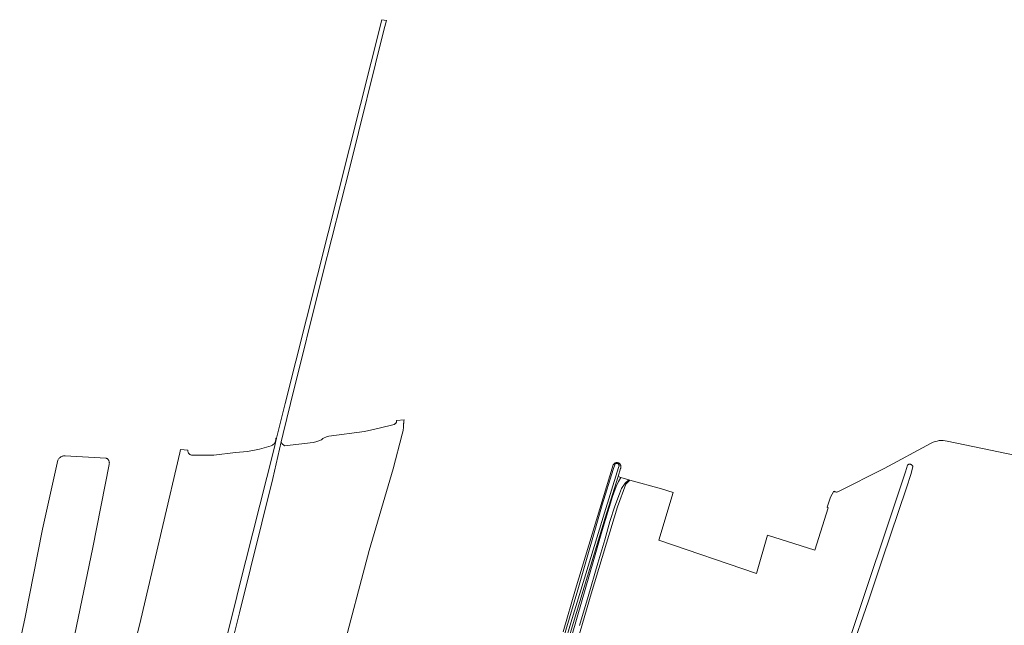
# Model space of a CAD drawing. Header units: metres. Extents: x 125158 to 132124, y 450612 to 454469.
# Tile 102 of 173: x 128372 to 128945, y 452371 to 452724. Entities that reach past the tile are written whole.
import ezdxf

# ---------------------------------------------------------------- set-up
doc = ezdxf.new("R2010")
doc.units = ezdxf.units.M
for name, color, linetype, lineweight in [('B-XX-OG-TERREIN_CULTUURSCHEIDING-GV', 8, 'Continuous', 18), ('B-XX-OG-WATER-GV', 8, 'Continuous', 18), ('B-XX-OG-WATER_SLOOT-GV', 8, 'Continuous', 18), ('B-XX-OG-WEG-GV', 8, 'Continuous', 18), ('B-XX-VH-VERHARDING_BEDRIJFSVLOERPLAAT-GV', 8, 'Continuous', 18)]:
    doc.layers.add(name, color=color, linetype=linetype, lineweight=lineweight)

msp = doc.modelspace()

# ---------------------------------------------------------------- linework, layer by layer
at = {"layer": 'B-XX-OG-TERREIN_CULTUURSCHEIDING-GV'}
for points in [[(128559.41, 452353.38), (128575.59, 452414.27), (128589.47, 452461.82), (128594.77, 452482.08), (128595.26, 452484.1), (128595.53, 452486.11), (128595.6, 452488.24), (128595.64, 452488.51), (128595.77, 452489.56), (128595.99, 452490.42), (128591.5, 452489.98), (128591.5, 452489.85), (128591.48, 452489.61), (128591.44, 452489.37), (128591.37, 452489.14), (128591.28, 452488.92), (128591.16, 452488.7), (128591.03, 452488.5), (128590.88, 452488.32), (128590.71, 452488.15), (128590.52, 452488), (128590.32, 452487.86), (128590.04, 452487.72), (128581.43, 452485.5), (128572.8, 452483.65), (128551.95, 452480.81), (128551.06, 452480.6), (128550.2, 452480.31), (128549.38, 452479.93), (128548.6, 452479.47), (128547.74, 452478.83), (128546.12, 452478.11), (128544.49, 452477.59), (128542.83, 452477.25), (128526.21, 452475.29), (128525.56, 452475.81), (128525.24, 452476.13), (128524.95, 452476.48), (128524.69, 452476.86), (128524.34, 452477.54), (128519.37, 452456.31), (128500, 452378.03), (128494.79, 452356.96)], [(128483.12, 452326.01), (128497.29, 452382.55), (128499.72, 452392.37), (128520, 452472.86), (128521.65, 452479.71), (128521.14, 452479.64), (128521.16, 452479.22), (128521.13, 452478.79), (128521.06, 452478.37), (128520.94, 452477.96), (128520.79, 452477.57), (128520.6, 452477.19), (128520.37, 452476.83), (128520.11, 452476.5), (128519.81, 452476.19), (128519.49, 452475.92), (128519.14, 452475.68), (128518.76, 452475.48), (128518.37, 452475.31), (128511.64, 452473.23), (128504.72, 452471.94), (128497.76, 452471.46), (128485.05, 452469.85), (128472.08, 452469.84), (128471.7, 452469.97), (128471.43, 452470.09), (128471.18, 452470.24), (128470.94, 452470.42), (128470.72, 452470.62), (128470.52, 452470.84), (128470.34, 452471.08), (128470.19, 452471.34), (128470.07, 452471.61), (128469.97, 452471.89), (128469.9, 452472.17), (128469.86, 452472.47), (128469.85, 452472.77), (128465.74, 452473.13), (128465.26, 452471.1), (128455.34, 452428.93), (128442.46, 452374.02), (128433.11, 452335.12)], [(128952.3, 452469.67), (128912.21, 452477.88), (128911, 452478.17), (128909.81, 452478.32), (128908.61, 452478.36), (128907.41, 452478.27), (128906.23, 452478.07), (128905.07, 452477.74), (128903.95, 452477.3), (128902.86, 452476.74), (128875.47, 452462.05), (128848.5, 452448.45), (128848.17, 452448.38), (128847.89, 452448.35), (128847.62, 452448.35), (128847.34, 452448.37), (128847.07, 452448.43), (128846.8, 452448.51), (128846.55, 452448.61), (128846.3, 452448.74), (128846.07, 452448.89), (128844.25, 452445.39), (128842.31, 452439.43), (128842.91, 452439.18), (128835.07, 452414.45), (128807.47, 452423.17), (128801.05, 452400.9), (128744.3, 452420.21), (128752.63, 452448.13), (128745.74, 452450.18), (128727.29, 452455.23), (128724.98, 452453.02), (128720.09, 452439.79), (128704.88, 452389.12), (128674.18, 452283.95)], [(128402.95, 452359.9), (128414.54, 452416.12), (128424.06, 452464.35), (128424.16, 452464.71), (128424.2, 452465.01), (128424.22, 452465.3), (128424.21, 452465.6), (128424.17, 452465.9), (128424.09, 452466.18), (128423.99, 452466.46), (128423.86, 452466.73), (128423.71, 452466.99), (128423.53, 452467.22), (128423.33, 452467.44), (128423.1, 452467.64), (128422.86, 452467.81), (128422.6, 452467.96), (128422.33, 452468.08), (128422.12, 452468.15), (128398.5, 452469.37), (128398.23, 452469.38), (128398.03, 452469.38), (128397.59, 452469.35), (128397.16, 452469.27), (128396.73, 452469.15), (128396.33, 452468.99), (128395.94, 452468.79), (128395.57, 452468.55), (128395.22, 452468.27), (128394.91, 452467.97), (128394.63, 452467.63), (128394.39, 452467.26), (128394.22, 452466.94), (128385.38, 452426.7), (128374.92, 452374.53), (128372.01, 452361.06)], [(128854.12, 452358.89), (128887.77, 452460.06), (128888.96, 452463.95), (128889.09, 452464.07), (128889.22, 452464.18), (128889.36, 452464.28), (128889.51, 452464.36), (128889.67, 452464.43), (128889.84, 452464.49), (128890.01, 452464.53), (128890.18, 452464.55), (128890.35, 452464.56), (128890.52, 452464.55), (128890.69, 452464.52), (128890.86, 452464.48), (128891.02, 452464.43), (128891.18, 452464.36), (128891.33, 452464.27), (128891.47, 452464.17), (128891.61, 452464.06), (128891.73, 452463.94), (128891.84, 452463.8), (128891.93, 452463.66), (128892.02, 452463.51), (128892.08, 452463.35), (128892.14, 452463.19), (128892.17, 452463.04), (128890.88, 452458.63), (128888.4, 452450.79), (128874.54, 452409.44), (128866.25, 452384.98), (128855.62, 452354.36)], [(128674.18, 452283.95), (128704.88, 452389.12), (128720.09, 452439.79), (128724.98, 452453.02), (128727.29, 452455.23), (128726.65, 452455.43), (128724.58, 452453.5), (128722.42, 452450.38), (128721.24, 452447.36), (128718.66, 452440.16), (128715.76, 452431.18), (128712.72, 452420.54), (128708.62, 452406.92), (128703.1, 452387.48), (128698, 452370.54)], [(128683.36, 452329.58), (128696.58, 452375.52), (128706.38, 452408.94), (128710.28, 452422.58), (128713.2, 452432.42), (128716.58, 452443.86), (128717.21, 452445.76), (128719.39, 452451.57), (128720.71, 452454.41), (128722.12, 452456.85), (128720.44, 452457.37), (128712.93, 452433.25), (128694.28, 452371.7), (128677.6, 452315.42)]]:
    msp.add_lwpolyline(points, dxfattribs=at)
at = {"layer": 'B-XX-OG-WATER-GV'}
msp.add_lwpolyline([(128676.38, 452315.79), (128693.05, 452372.06), (128711.71, 452433.63), (128720.73, 452462.57), (128721.04, 452463.57), (128721.05, 452463.72), (128721.04, 452463.86), (128721.01, 452464.01), (128720.97, 452464.15), (128720.91, 452464.29), (128720.84, 452464.42), (128720.76, 452464.54), (128720.66, 452464.65), (128720.55, 452464.75), (128720.43, 452464.84), (128720.3, 452464.92), (128720.17, 452464.98), (128720.03, 452465.02), (128719.88, 452465.05), (128719.74, 452465.07), (128719.59, 452465.07), (128719.44, 452465.05), (128719.3, 452465.02), (128719.16, 452464.97), (128719.02, 452464.9), (128718.9, 452464.83), (128718.79, 452464.75), (128717.61, 452461.45), (128711.3, 452440.88), (128696.97, 452391.31), (128673.99, 452313.58)], dxfattribs=at)
at = {"layer": 'B-XX-OG-WATER_SLOOT-GV'}
for points in [[(128673.99, 452313.58), (128696.97, 452391.31), (128711.3, 452440.88), (128717.61, 452461.45), (128718.79, 452464.75), (128718.9, 452464.83), (128719.02, 452464.9), (128719.16, 452464.97), (128719.3, 452465.02), (128719.44, 452465.05), (128719.59, 452465.07), (128719.74, 452465.07), (128719.88, 452465.05), (128720.03, 452465.02), (128720.17, 452464.98), (128720.3, 452464.92), (128720.43, 452464.84), (128720.55, 452464.75), (128720.66, 452464.65), (128720.76, 452464.54), (128720.84, 452464.42), (128720.91, 452464.29), (128720.97, 452464.15), (128721.01, 452464.01), (128721.04, 452463.86), (128721.05, 452463.72), (128721.04, 452463.57), (128720.73, 452462.57), (128711.71, 452433.63), (128693.05, 452372.06), (128676.38, 452315.79)], [(128677.6, 452315.42), (128694.28, 452371.7), (128712.93, 452433.25), (128720.44, 452457.37), (128721.89, 452462.01), (128721.99, 452462.23), (128722.07, 452462.45), (128722.12, 452462.67), (128722.15, 452462.9), (128722.16, 452463.13), (128722.15, 452463.36), (128722.11, 452463.59), (128722.05, 452463.82), (128721.97, 452464.03), (128721.87, 452464.24), (128721.75, 452464.44), (128721.61, 452464.62), (128721.45, 452464.79), (128721.28, 452464.95), (128721.09, 452465.08), (128720.89, 452465.2), (128720.68, 452465.29), (128720.46, 452465.37), (128720.24, 452465.42), (128720.01, 452465.45), (128719.78, 452465.46), (128719.55, 452465.45), (128719.32, 452465.41), (128719.1, 452465.35), (128718.88, 452465.27), (128718.67, 452465.16), (128718.48, 452465.04), (128718.29, 452464.9), (128718.12, 452464.74), (128717.97, 452464.57), (128717.84, 452464.38), (128717.68, 452464.11), (128695.75, 452391.68), (128688.43, 452366.92)]]:
    msp.add_lwpolyline(points, dxfattribs=at)
at = {"layer": 'B-XX-OG-WEG-GV'}
msp.add_lwpolyline([(128698, 452370.54), (128703.1, 452387.48), (128708.62, 452406.92), (128712.72, 452420.54), (128715.76, 452431.18), (128718.66, 452440.16), (128721.24, 452447.36), (128722.42, 452450.38), (128724.58, 452453.5), (128726.65, 452455.43), (128722.12, 452456.85), (128720.71, 452454.41), (128719.39, 452451.57), (128717.21, 452445.76), (128716.58, 452443.86), (128713.2, 452432.42), (128710.28, 452422.58), (128706.38, 452408.94), (128696.58, 452375.52), (128683.36, 452329.58)], dxfattribs=at)
at = {"layer": 'B-XX-VH-VERHARDING_BEDRIJFSVLOERPLAAT-GV'}
msp.add_lwpolyline([(128494.79, 452356.96), (128500, 452378.03), (128519.37, 452456.31), (128524.34, 452477.54), (128525.51, 452482.52), (128529.72, 452500), (128548.59, 452575.73), (128564.29, 452637.4), (128584.28, 452718.16), (128585.63, 452723), (128582.94, 452723.54), (128526.7, 452500), (128522.78, 452484.41), (128521.65, 452479.71), (128520, 452472.86), (128499.72, 452392.37), (128497.29, 452382.55), (128483.12, 452326.01)], dxfattribs=at)

doc.saveas('drawing.dxf')
